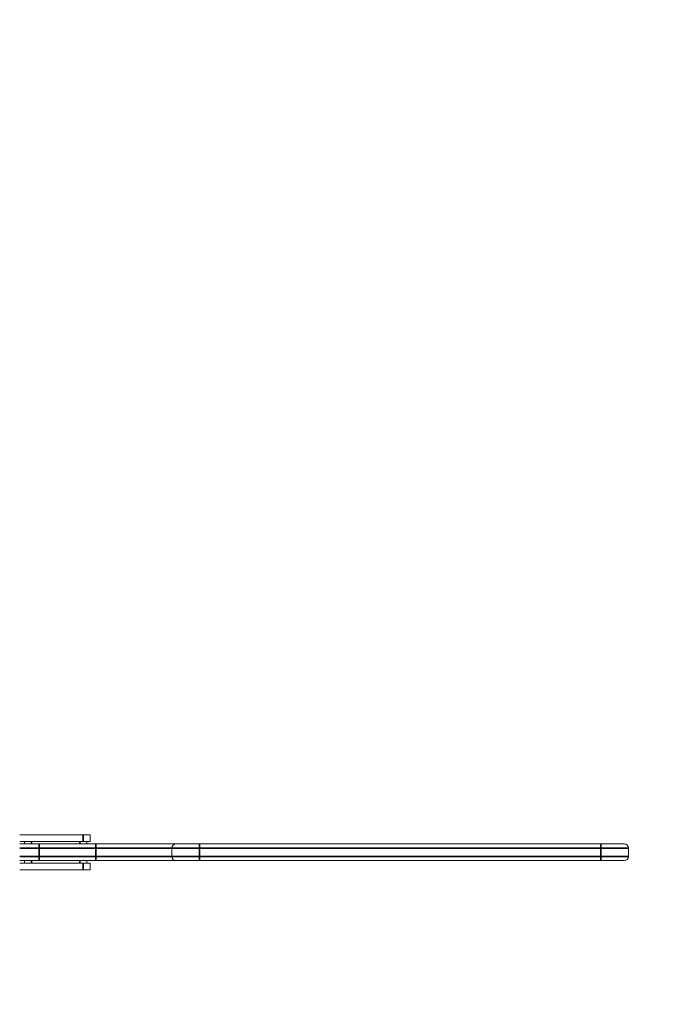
# Model space of a CAD drawing. Header units: millimetres. Extents: x 4 to 1188, y 1 to 840.
# Tile 93 of 203: x 261 to 327, y 673 to 774. Entities that reach past the tile are written whole.
import ezdxf

# ---------------------------------------------------------------- set-up
doc = ezdxf.new("R2010")
doc.units = ezdxf.units.MM
doc.layers.add('1', color=7, linetype='Continuous')
doc.styles.add('Arial Unicode MS', font='Arial Unicode MS')
doc.dimstyles.get("Standard").update_dxf_attribs({"dimtxt": 0.18, "dimasz": 0.18, "dimexe": 0.18, "dimexo": 0.0625, "dimgap": 0.09, "dimtad": 0, "dimtih": 1, "dimtoh": 1, "dimdec": 4, "dimzin": 0, "dimdsep": 46, "dimtxsty": 'Standard', "dimcen": 0.09, "dimadec": 0, "dimazin": 0, "dimtfac": 1, "dimtdec": 4, "dimtofl": 0, "dimtmove": 0, "dimatfit": 3, "dimfxl": 0, "dimtolj": 1, "dimtzin": 0, "dimarcsym": 0})

# ---------------------------------------------------------------- blocks, each defined once
blk = doc.blocks.new('_U10')
at = {"layer": '1', "color": 18, "lineweight": 35}
for p, q in [((238.72, 599.87), (238.72, 822.73)), ((414.26, 599.87), (414.26, 822.73)), ((238.72, 820.73), (414.26, 820.73))]:
    blk.add_line(p, q, dxfattribs=at)
at = {"layer": '1', "color": 18, "lineweight": 70}
for points in [[(238.72, 820.73), (242.22, 821.5), (242.22, 819.95)], [(414.26, 820.73), (410.76, 819.95), (410.76, 821.5)]]:
    blk.add_solid(points, dxfattribs=at)
at = {"layer": '1', "color": 18, "linetype": 'Continuous', "lineweight": 13, "insert": (315.97, 823.29), "char_height": 5, "attachment_point": 7, "line_spacing_factor": 1.047437, "style": 'Arial Unicode MS'}
blk.add_mtext('\\fArial Unicode MS|b0|i0;\\W1.0000;{\\H1.21x;(}1229{\\H1.21x;)}', dxfattribs=at)

msp = doc.modelspace()

# ---------------------------------------------------------------- linework, layer by layer
at = {"layer": '1', "color": 154, "linetype": 'Continuous', "lineweight": 13}
for p, q in [((267.341, 690.3217), (260.7743, 690.3217)), ((267.341, 690.3217), (268.0553, 690.3217)), ((268.0553, 690.3217), (268.0553, 689.6431)), ((267.341, 689.6431), (260.7743, 689.6431)), ((260.7743, 689.3788), (262.7696, 689.3788)), ((261.2696, 689.3788), (261.2696, 689.6431)), ((262.7696, 689.3788), (268.6314, 689.3788)), ((268.0553, 689.6431), (267.341, 689.6431)), ((267.6981, 689.6431), (267.6981, 689.3788)), ((268.6314, 689.3788), (276.9172, 689.3788)), ((276.4886, 688.0931), (276.4886, 688.9502)), ((276.9172, 689.3788), (279.3457, 689.3788)), ((279.3457, 689.3788), (320.7743, 689.3788)), ((320.7743, 689.3788), (323.2029, 689.3788)), ((323.6314, 688.9502), (323.6314, 688.0931)), ((262.7696, 687.6645), (260.7743, 687.6645)), ((260.7743, 687.4002), (267.341, 687.4002)), ((261.2696, 687.4002), (261.2696, 687.6645)), ((268.6314, 687.6645), (262.7696, 687.6645)), ((267.341, 687.4002), (268.0553, 687.4002)), ((267.6981, 687.6645), (267.6981, 687.4002)), ((268.0553, 687.4002), (268.0553, 686.7217)), ((276.9172, 687.6645), (268.6314, 687.6645)), ((279.3457, 687.6645), (276.9172, 687.6645)), ((320.7743, 687.6645), (279.3457, 687.6645)), ((323.2029, 687.6645), (320.7743, 687.6645)), ((260.7743, 686.7217), (267.341, 686.7217)), ((268.0553, 686.7217), (267.341, 686.7217))]:
    msp.add_line(p, q, dxfattribs=at)
at = {"layer": '1', "color": 154, "linetype": 'Continuous', "lineweight": 35}
for p, q in [((267.341, 689.6431), (267.341, 690.3217)), ((262.7696, 688.9502), (260.7743, 688.9502)), ((261.9838, 689.6431), (261.9838, 689.3788)), ((262.7696, 688.9502), (262.7696, 689.3788)), ((268.6314, 688.9502), (262.7696, 688.9502)), ((262.7696, 688.9502), (262.7696, 688.0931)), ((266.9838, 689.3788), (266.9838, 689.6431)), ((268.6314, 688.9502), (268.6314, 689.3788)), ((268.6314, 688.0931), (268.6314, 688.9502)), ((276.4886, 688.9502), (268.6314, 688.9502)), ((279.3457, 688.9502), (276.4886, 688.9502)), ((279.3457, 688.9502), (279.3457, 689.3788)), ((279.3457, 688.9502), (279.3457, 688.0931)), ((320.7743, 688.9502), (279.3457, 688.9502)), ((320.7743, 688.9502), (320.7743, 689.3788)), ((320.7743, 688.0931), (320.7743, 688.9502)), ((323.6314, 688.9502), (320.7743, 688.9502)), ((260.7743, 688.0931), (262.7696, 688.0931)), ((262.7696, 688.0931), (268.6314, 688.0931)), ((262.7696, 687.6645), (262.7696, 688.0931)), ((268.6314, 687.6645), (268.6314, 688.0931)), ((268.6314, 688.0931), (276.4886, 688.0931)), ((276.4886, 688.0931), (279.3457, 688.0931)), ((279.3457, 687.6645), (279.3457, 688.0931)), ((279.3457, 688.0931), (320.7743, 688.0931)), ((320.7743, 687.6645), (320.7743, 688.0931)), ((320.7743, 688.0931), (323.6314, 688.0931)), ((261.9838, 687.6645), (261.9838, 687.4002)), ((266.9838, 687.4002), (266.9838, 687.6645)), ((267.341, 686.7217), (267.341, 687.4002))]:
    msp.add_line(p, q, dxfattribs=at)
at = {"layer": '1', "color": 154, "linetype": 'Continuous', "lineweight": 13}
for centre, start, end in [((276.9172, 688.9502), 90, 180), ((323.2029, 688.9502), 0, 90), ((276.9172, 688.0931), 180, 270), ((323.2029, 688.0931), 270, 0)]:
    msp.add_arc(centre, 0.4286, start, end, dxfattribs=at)

# ---------------------------------------------------------------- dimensions: what is measured, and where the dimension line sits
at = {"layer": '1', "color": 18, "linetype": 'Continuous', "lineweight": 13}
dim = msp.add_linear_dim(base=(414.26, 820.7252), p1=(238.7172, 598.868), p2=(414.26, 598.868), dimstyle='Standard', override={"dimtxt": 5, "dimasz": 3.5, "dimexe": 2, "dimexo": 1, "dimgap": 2.5, "dimtad": 1, "dimtih": 1, "dimtoh": 0, "dimdec": 0, "dimlfac": 7, "dimzin": 8, "dimdsep": 44, "dimlunit": 2, "dimpost": '(<>)', "dimtxsty": 'Arial Unicode MS', "dimsah": 1, "dimse1": 0, "dimse2": 0, "dimsd1": 0, "dimsd2": 0, "dimclrd": 18, "dimclre": 18, "dimclrt": 18, "dimtm": -0.1, "dimtfac": 0.4, "dimtdec": 2, "dimtofl": 1, "dimtmove": 0, "dimtzin": 8, "dimlwd": 35, "dimlwe": 35}, dxfattribs=at)
dim.commit()
dim.dimension.update_dxf_attribs({"geometry": '_U10', "text_midpoint": (326.4886, 820.7252), "dimtype": 160})

doc.saveas('drawing.dxf')
